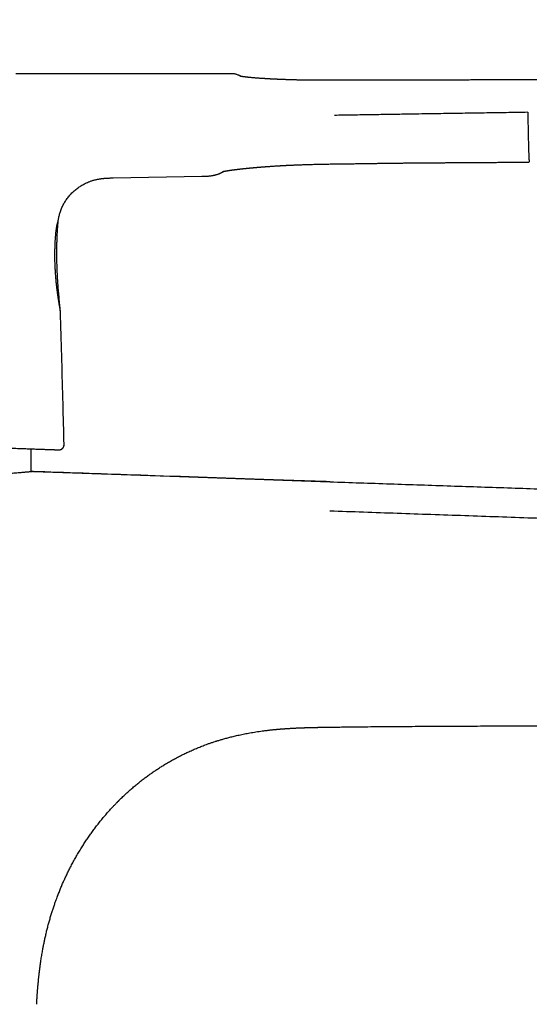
# Model space of a CAD drawing. Header units: millimetres. Extents: x 8 to 597, y 12 to 488.
# Tile 38 of 39: x 479 to 528, y 386 to 481. Entities that reach past the tile are written whole.
import ezdxf

# ---------------------------------------------------------------- set-up
doc = ezdxf.new("R2010")
doc.units = ezdxf.units.MM

msp = doc.modelspace()

# ---------------------------------------------------------------- linework, layer by layer
at = {"color": 7, "linetype": 'Continuous', "lineweight": 30}
for p, q in [((509.607, 466.85), (509.607, 466.85)), ((527.893, 467.031), (528.232, 467.034)), ((528.232, 467.04), (528.232, 467.04)), ((488.209, 465.502), (496.748, 465.66)), ((480.555, 437.238), (480.328, 437.231)), ((503.966, 412.429), (504.156, 412.446)), ((510.693, 412.658), (510.699, 412.658))]:
    msp.add_line(p, q, dxfattribs=at)
at = {"color": 7, "linetype": 'Continuous', "lineweight": 30, "flags": 128}
for points in [[(499.633, 475.535), (499.053, 475.535), (498.106, 475.536), (497.166, 475.536), (496.251, 475.536), (495.345, 475.536), (494.446, 475.536), (493.554, 475.536), (492.766, 475.536), (491.983, 475.536), (491.207, 475.536), (490.437, 475.537), (489.673, 475.537), (488.917, 475.537), (488.169, 475.537), (487.428, 475.537), (486.732, 475.537), (486.043, 475.537), (485.36, 475.537), (484.685, 475.537), (484.017, 475.537), (483.356, 475.537), (482.585, 475.537), (481.825, 475.538), (481.074, 475.538), (480.333, 475.538), (479.602, 475.538), (478.881, 475.538)], [(482.999, 439.331), (483.034, 439.331), (483.063, 439.333)], [(509.051, 436.254), (508.703, 436.266), (507.661, 436.302), (506.629, 436.338), (505.606, 436.373), (504.593, 436.408), (503.646, 436.441), (502.709, 436.473), (501.78, 436.505), (500.861, 436.537), (499.95, 436.568), (499.049, 436.599), (498.158, 436.63), (497.276, 436.66), (496.403, 436.691), (495.54, 436.72), (494.703, 436.749), (493.874, 436.778), (493.055, 436.806), (492.246, 436.834), (491.567, 436.857), (490.895, 436.88), (490.23, 436.903), (489.572, 436.926), (488.921, 436.948), (488.277, 436.971), (487.677, 436.991), (487.082, 437.012), (486.494, 437.032), (485.913, 437.052), (485.337, 437.072), (484.702, 437.094), (484.076, 437.115), (483.457, 437.137), (482.846, 437.158), (482.242, 437.179), (481.647, 437.199), (481.06, 437.22), (480.546, 437.237)], [(480.555, 437.238), (494.604, 436.754), (509.051, 436.255)]]:
    msp.add_lwpolyline(points, dxfattribs=at)
at = {"color": 7, "linetype": 'Continuous', "lineweight": 30}
msp.add_arc((483.016, 439.831), 0.5, 281.30788, 1.44257, dxfattribs=at)
for points, knots in [([(581.523, 480.734), (581.371, 480.656), (581.07, 480.5), (580.621, 480.268), (580.178, 480.039), (579.74, 479.811), (579.339, 479.602), (578.973, 479.412), (578.644, 479.239), (578.32, 479.07), (578, 478.904), (577.674, 478.736), (577.34, 478.567), (577, 478.397), (576.664, 478.234), (576.333, 478.077), (576.005, 477.926), (575.681, 477.782), (575.361, 477.644), (575.028, 477.506), (574.684, 477.369), (574.329, 477.233), (573.978, 477.105), (573.631, 476.983), (573.289, 476.868), (572.951, 476.76), (572.608, 476.655), (572.258, 476.554), (571.903, 476.456), (571.554, 476.365), (571.21, 476.279), (570.862, 476.198), (570.512, 476.12), (570.158, 476.045), (569.813, 475.976), (569.475, 475.912), (569.146, 475.853), (568.824, 475.798), (568.52, 475.748), (568.232, 475.703), (567.959, 475.663), (567.695, 475.625), (567.437, 475.59), (567.187, 475.557), (566.918, 475.523), (566.629, 475.488), (566.318, 475.453), (566.008, 475.419), (565.698, 475.388), (565.387, 475.358), (565.076, 475.33), (564.765, 475.303), (564.311, 475.266), (563.712, 475.223), (562.97, 475.176), (562.226, 475.137), (561.482, 475.104), (560.738, 475.077), (560.029, 475.056), (559.355, 475.041), (558.717, 475.029), (558.081, 475.02), (557.451, 475.014), (556.829, 475.009), (556.216, 475.006), (555.63, 475.005), (555.07, 475.004), (554.534, 475.003), (554.007, 475.003), (553.488, 475.003), (552.978, 475.004), (552.492, 475.004), (552.029, 475.004), (551.589, 475.004), (551.156, 475.004), (550.796, 475.003), (550.508, 475.003), (550.29, 475.003), (550.074, 475.002), (549.86, 475.001), (549.646, 475.001), (549.43, 475), (549.207, 475), (548.975, 474.999), (548.734, 474.998), (548.484, 474.997), (548.226, 474.997), (547.964, 474.996), (547.699, 474.995), (547.431, 474.994), (547.156, 474.993), (546.872, 474.993), (546.575, 474.992), (546.263, 474.991), (545.936, 474.99), (545.601, 474.989), (545.257, 474.988), (544.904, 474.987), (544.549, 474.986), (544.192, 474.985), (543.835, 474.985), (543.469, 474.984), (543.096, 474.983), (542.715, 474.982), (542.326, 474.981), (541.929, 474.98), (541.525, 474.978), (541.112, 474.977), (540.694, 474.976), (540.271, 474.975), (539.843, 474.974), (539.408, 474.973), (538.96, 474.971), (538.5, 474.97), (538.027, 474.969), (537.546, 474.967), (537.058, 474.966), (536.561, 474.965), (536.056, 474.963), (535.543, 474.962), (535.013, 474.96), (534.466, 474.959), (533.902, 474.958), (533.329, 474.956), (532.747, 474.955), (532.156, 474.953), (531.556, 474.952), (530.948, 474.95), (530.33, 474.949), (529.704, 474.948), (529.068, 474.946), (528.424, 474.944), (527.784, 474.943), (527.148, 474.941), (526.517, 474.94), (525.877, 474.938), (525.23, 474.936), (524.562, 474.935), (523.872, 474.933), (523.16, 474.931), (522.439, 474.929), (521.709, 474.928), (520.97, 474.926), (520.237, 474.924), (519.51, 474.922), (518.789, 474.92), (518.06, 474.919), (517.323, 474.917), (516.579, 474.915), (515.826, 474.913), (515.066, 474.911), (514.298, 474.91), (513.522, 474.908), (512.743, 474.906), (511.96, 474.904), (511.175, 474.902), (510.382, 474.9), (509.851, 474.899), (509.584, 474.899)], [0, 0, 0, 0, 0.007017, 0.013949, 0.020799, 0.027572, 0.034257, 0.039433, 0.044532, 0.049552, 0.054491, 0.059346, 0.064667, 0.069887, 0.07501, 0.080038, 0.084978, 0.089837, 0.094622, 0.099338, 0.104644, 0.109861, 0.114989, 0.120029, 0.124979, 0.129841, 0.134615, 0.139766, 0.144815, 0.149765, 0.154619, 0.159376, 0.164444, 0.169394, 0.174225, 0.178936, 0.183526, 0.187995, 0.192341, 0.196217, 0.199989, 0.203657, 0.20722, 0.210678, 0.21403, 0.218359, 0.222631, 0.226905, 0.231181, 0.235457, 0.239735, 0.244013, 0.248292, 0.258485, 0.268681, 0.278881, 0.289083, 0.299288, 0.309493, 0.31824, 0.326986, 0.33573, 0.344383, 0.352904, 0.361293, 0.369549, 0.376999, 0.384335, 0.391556, 0.398661, 0.405649, 0.412519, 0.418648, 0.424679, 0.430611, 0.436445, 0.439461, 0.442449, 0.445411, 0.448344, 0.451251, 0.454186, 0.457242, 0.460418, 0.463716, 0.467134, 0.470674, 0.474334, 0.477895, 0.481564, 0.48534, 0.489224, 0.493216, 0.497567, 0.50204, 0.506634, 0.51135, 0.516189, 0.521149, 0.525937, 0.530833, 0.535838, 0.540951, 0.546171, 0.5515, 0.556936, 0.56248, 0.568131, 0.57389, 0.57965, 0.585513, 0.591479, 0.597549, 0.603914, 0.610388, 0.616973, 0.623669, 0.630476, 0.637393, 0.644422, 0.651563, 0.659165, 0.666889, 0.674737, 0.682708, 0.690802, 0.699018, 0.707356, 0.715816, 0.724397, 0.733098, 0.74192, 0.750863, 0.759405, 0.768054, 0.77681, 0.785674, 0.794645, 0.804278, 0.814032, 0.823907, 0.833904, 0.844022, 0.854262, 0.864027, 0.873901, 0.883882, 0.893972, 0.904169, 0.914474, 0.924887, 0.935408, 0.946037, 0.956774, 0.967425, 0.978179, 0.989037, 1, 1, 1, 1]), ([(500.285, 475.385), (500.249, 475.401), (500.178, 475.434), (500.068, 475.472), (499.958, 475.501), (499.848, 475.521), (499.74, 475.533), (499.669, 475.535), (499.633, 475.536)], [0, 0, 0, 0, 0.1752597, 0.347617, 0.5166278, 0.6819044, 0.8431181, 1, 1, 1, 1]), ([(500.505, 475.277), (500.501, 475.279), (500.486, 475.286), (500.462, 475.298), (500.433, 475.312), (500.408, 475.324), (500.385, 475.336), (500.365, 475.345), (500.347, 475.354), (500.332, 475.362), (500.319, 475.368), (500.308, 475.373), (500.299, 475.378), (500.293, 475.381), (500.288, 475.383), (500.285, 475.384), (500.285, 475.385), (500.285, 475.385)], [0, 0, 0, 0, 0.0247, 0.101858, 0.177901, 0.252829, 0.325335, 0.396766, 0.467121, 0.536402, 0.605988, 0.674455, 0.741802, 0.80803, 0.873139, 0.937129, 1, 1, 1, 1]), ([(509.586, 474.899), (509.499, 474.899), (509.328, 474.899), (509.074, 474.898), (508.828, 474.898), (508.589, 474.898), (508.358, 474.899), (508.133, 474.899), (507.916, 474.9), (507.703, 474.901), (507.494, 474.903), (507.29, 474.905), (507.094, 474.907), (506.906, 474.91), (506.726, 474.912), (506.557, 474.915), (506.399, 474.918), (506.25, 474.921), (506.108, 474.924), (505.974, 474.927), (505.847, 474.93), (505.727, 474.933), (505.614, 474.936), (505.511, 474.938), (505.418, 474.941), (505.334, 474.943), (505.253, 474.946), (505.172, 474.948), (505.089, 474.951), (505.003, 474.954), (504.899, 474.957), (504.778, 474.962), (504.637, 474.967), (504.492, 474.973), (504.343, 474.979), (504.189, 474.985), (504.049, 474.991), (503.924, 474.997), (503.814, 475.002), (503.703, 475.007), (503.59, 475.013), (503.477, 475.019), (503.364, 475.025), (503.258, 475.03), (503.163, 475.036), (503.078, 475.041), (502.999, 475.045), (502.926, 475.05), (502.859, 475.054), (502.799, 475.058), (502.744, 475.061), (502.695, 475.064), (502.649, 475.067), (502.607, 475.07), (502.569, 475.072), (502.536, 475.075), (502.512, 475.076), (502.493, 475.077), (502.478, 475.078), (502.461, 475.08), (502.439, 475.081), (502.414, 475.083), (502.385, 475.085), (502.353, 475.087), (502.293, 475.091), (502.209, 475.098), (502.103, 475.105), (502.001, 475.113), (501.902, 475.121), (501.805, 475.129), (501.712, 475.137), (501.623, 475.145), (501.539, 475.152), (501.47, 475.159), (501.417, 475.164), (501.379, 475.167), (501.343, 475.171), (501.31, 475.174), (501.279, 475.177), (501.251, 475.18), (501.226, 475.182), (501.205, 475.185), (501.189, 475.186), (501.178, 475.187), (501.169, 475.188), (501.159, 475.189), (501.146, 475.191), (501.13, 475.193), (501.109, 475.195), (501.085, 475.197), (501.06, 475.2), (501.036, 475.203), (501.011, 475.206), (500.986, 475.209), (500.956, 475.212), (500.921, 475.216), (500.883, 475.221), (500.848, 475.225), (500.822, 475.229), (500.803, 475.231), (500.791, 475.233), (500.777, 475.235), (500.763, 475.237), (500.749, 475.238), (500.738, 475.24), (500.728, 475.241), (500.72, 475.242), (500.712, 475.244), (500.702, 475.245), (500.69, 475.247), (500.678, 475.249), (500.665, 475.25), (500.654, 475.252), (500.642, 475.254), (500.629, 475.256), (500.616, 475.258), (500.603, 475.26), (500.591, 475.262), (500.58, 475.264), (500.571, 475.265), (500.561, 475.267), (500.552, 475.268), (500.543, 475.27), (500.534, 475.272), (500.525, 475.273), (500.515, 475.275), (500.506, 475.277), (500.498, 475.278), (500.491, 475.28), (500.485, 475.281), (500.479, 475.282), (500.474, 475.283), (500.469, 475.284), (500.465, 475.285), (500.46, 475.286), (500.455, 475.287), (500.452, 475.288), (500.449, 475.288), (500.448, 475.289), (500.447, 475.289), (500.447, 475.289), (500.447, 475.289)], [0, 0, 0, 0, 0.020103, 0.039642, 0.058619, 0.077036, 0.094898, 0.112212, 0.128985, 0.145226, 0.161672, 0.177534, 0.192812, 0.207507, 0.221619, 0.23515, 0.247526, 0.259375, 0.270699, 0.281498, 0.291771, 0.301518, 0.310739, 0.319433, 0.326793, 0.333728, 0.340324, 0.347082, 0.354085, 0.361334, 0.368829, 0.380411, 0.392535, 0.405201, 0.41841, 0.43216, 0.446453, 0.456384, 0.466561, 0.476985, 0.487654, 0.49857, 0.50973, 0.520625, 0.529761, 0.538361, 0.546425, 0.553952, 0.560942, 0.567284, 0.573108, 0.578414, 0.583202, 0.588013, 0.592156, 0.595645, 0.598835, 0.60037, 0.601925, 0.60387, 0.60627, 0.609124, 0.612433, 0.616196, 0.62039, 0.633164, 0.645824, 0.658368, 0.670799, 0.683379, 0.69631, 0.707977, 0.719915, 0.732123, 0.737971, 0.743871, 0.749479, 0.754613, 0.759273, 0.763985, 0.768089, 0.771585, 0.774473, 0.775977, 0.777325, 0.779026, 0.781163, 0.783739, 0.787659, 0.792023, 0.796483, 0.801036, 0.805682, 0.810385, 0.815119, 0.823418, 0.831321, 0.838791, 0.846019, 0.848651, 0.851564, 0.854759, 0.858235, 0.861719, 0.864662, 0.867122, 0.869097, 0.870755, 0.87342, 0.876603, 0.880234, 0.883767, 0.887088, 0.890296, 0.894326, 0.898637, 0.902854, 0.906822, 0.910224, 0.913747, 0.917398, 0.920942, 0.924301, 0.927823, 0.93185, 0.936384, 0.941068, 0.945227, 0.948846, 0.952232, 0.955791, 0.959463, 0.962992, 0.966354, 0.971411, 0.976266, 0.981361, 0.986868, 0.991807, 0.997202, 1, 1, 1, 1]), ([(528.088, 471.817), (527.39, 471.806), (525.994, 471.784), (523.899, 471.751), (521.806, 471.718), (519.716, 471.685), (517.778, 471.655), (515.993, 471.627), (514.363, 471.601), (512.738, 471.575), (511.12, 471.549), (510.043, 471.532), (509.506, 471.523)], [0, 0, 0, 0, 0.112685, 0.225418, 0.338106, 0.450654, 0.562964, 0.650978, 0.738736, 0.826192, 0.913296, 1, 1, 1, 1]), ([(528.088, 471.817), (528.09, 471.664), (528.096, 471.358), (528.104, 470.9), (528.112, 470.443), (528.121, 469.991), (528.13, 469.549), (528.14, 469.121), (528.15, 468.716), (528.16, 468.343), (528.17, 468.01), (528.181, 467.722), (528.191, 467.483), (528.201, 467.295), (528.211, 467.158), (528.22, 467.067), (528.226, 467.047), (528.229, 467.037)], [0, 0, 0, 0, 0.066672, 0.133373, 0.200084, 0.266776, 0.333456, 0.40013, 0.46676, 0.533345, 0.599941, 0.666544, 0.733171, 0.799815, 0.866455, 0.933227, 1, 1, 1, 1]), ([(498.742, 466.115), (498.742, 466.115), (498.742, 466.115), (498.743, 466.115), (498.744, 466.116), (498.746, 466.116), (498.747, 466.116), (498.749, 466.117), (498.752, 466.117), (498.754, 466.118), (498.757, 466.119), (498.759, 466.119), (498.763, 466.12), (498.766, 466.121), (498.771, 466.122), (498.775, 466.123), (498.779, 466.124), (498.783, 466.125), (498.786, 466.125), (498.79, 466.126), (498.795, 466.127), (498.8, 466.128), (498.806, 466.13), (498.81, 466.131), (498.814, 466.131), (498.818, 466.132), (498.822, 466.133), (498.827, 466.134), (498.833, 466.135), (498.84, 466.137), (498.848, 466.139), (498.857, 466.14), (498.866, 466.142), (498.875, 466.144), (498.885, 466.146), (498.895, 466.148), (498.904, 466.149), (498.913, 466.151), (498.922, 466.153), (498.933, 466.155), (498.946, 466.157), (498.959, 466.16), (498.973, 466.162), (498.987, 466.165), (499.002, 466.168), (499.018, 466.17), (499.033, 466.173), (499.046, 466.175), (499.057, 466.177), (499.068, 466.179), (499.08, 466.181), (499.091, 466.183), (499.1, 466.185), (499.108, 466.186), (499.114, 466.187), (499.122, 466.188), (499.132, 466.19), (499.145, 466.192), (499.159, 466.194), (499.173, 466.197), (499.187, 466.199), (499.201, 466.201), (499.218, 466.204), (499.24, 466.207), (499.267, 466.212), (499.294, 466.216), (499.32, 466.22), (499.344, 466.223), (499.368, 466.227), (499.391, 466.23), (499.412, 466.233), (499.429, 466.236), (499.444, 466.238), (499.459, 466.24), (499.474, 466.242), (499.49, 466.245), (499.508, 466.247), (499.528, 466.25), (499.551, 466.253), (499.573, 466.257), (499.593, 466.259), (499.608, 466.261), (499.62, 466.263), (499.63, 466.264), (499.642, 466.266), (499.659, 466.268), (499.682, 466.272), (499.708, 466.275), (499.738, 466.279), (499.772, 466.284), (499.802, 466.288), (499.828, 466.291), (499.848, 466.294), (499.866, 466.296), (499.881, 466.298), (499.894, 466.299), (499.906, 466.301), (499.919, 466.303), (499.937, 466.305), (499.959, 466.308), (499.987, 466.311), (500.018, 466.315), (500.051, 466.319), (500.082, 466.323), (500.111, 466.326), (500.136, 466.33), (500.163, 466.333), (500.19, 466.336), (500.215, 466.339), (500.237, 466.342), (500.255, 466.344), (500.269, 466.345), (500.281, 466.347), (500.293, 466.348), (500.306, 466.35), (500.321, 466.352), (500.34, 466.354), (500.362, 466.356), (500.395, 466.36), (500.438, 466.365), (500.489, 466.371), (500.538, 466.376), (500.584, 466.381), (500.629, 466.386), (500.672, 466.391), (500.713, 466.395), (500.752, 466.4), (500.79, 466.404), (500.828, 466.408), (500.868, 466.412), (500.912, 466.417), (500.967, 466.422), (501.033, 466.429), (501.108, 466.436), (501.17, 466.443), (501.218, 466.447), (501.252, 466.451), (501.284, 466.454), (501.316, 466.457), (501.346, 466.46), (501.373, 466.462), (501.396, 466.465), (501.416, 466.467), (501.435, 466.468), (501.456, 466.47), (501.48, 466.473), (501.51, 466.475), (501.548, 466.479), (501.593, 466.483), (501.643, 466.488), (501.697, 466.493), (501.806, 466.502), (501.916, 466.512), (502.028, 466.522), (502.085, 466.527), (502.143, 466.532), (502.2, 466.536), (502.257, 466.541), (502.31, 466.545), (502.359, 466.549), (502.402, 466.553), (502.441, 466.556), (502.475, 466.559), (502.505, 466.561), (502.537, 466.563), (502.571, 466.566), (502.612, 466.569), (502.658, 466.573), (502.711, 466.577), (502.772, 466.582), (502.838, 466.587), (502.911, 466.592), (503.009, 466.599), (503.133, 466.608), (503.285, 466.619), (503.445, 466.63), (503.612, 466.641), (503.754, 466.65), (503.869, 466.657), (503.951, 466.662), (504.03, 466.667), (504.103, 466.671), (504.17, 466.675), (504.231, 466.679), (504.288, 466.682), (504.34, 466.685), (504.388, 466.688), (504.425, 466.69), (504.452, 466.692), (504.47, 466.693), (504.486, 466.693), (504.501, 466.694), (504.517, 466.695), (504.537, 466.696), (504.561, 466.698), (504.59, 466.699), (504.625, 466.701), (504.669, 466.703), (504.723, 466.706), (504.789, 466.71), (504.862, 466.713), (504.945, 466.718), (505.036, 466.722), (505.132, 466.727), (505.231, 466.732), (505.332, 466.736), (505.441, 466.741), (505.557, 466.746), (505.679, 466.752), (505.809, 466.757), (505.951, 466.763), (506.105, 466.769), (506.273, 466.775), (506.45, 466.781), (506.636, 466.788), (506.824, 466.794), (507.015, 466.799), (507.207, 466.805), (507.407, 466.81), (507.615, 466.816), (507.83, 466.821), (508.053, 466.825), (508.278, 466.83), (508.505, 466.834), (508.732, 466.838), (508.967, 466.842), (509.21, 466.846), (509.424, 466.849), (509.557, 466.851), (509.607, 466.852)], [0, 0, 0, 0, 0.001982, 0.005676, 0.008879, 0.011067, 0.013511, 0.016153, 0.018953, 0.021846, 0.024389, 0.02652, 0.028883, 0.031766, 0.034735, 0.037328, 0.039564, 0.04154, 0.043441, 0.045374, 0.047752, 0.050616, 0.053005, 0.054978, 0.056521, 0.057872, 0.059518, 0.06147, 0.06373, 0.066184, 0.069691, 0.072725, 0.075371, 0.078271, 0.081601, 0.084663, 0.087156, 0.089562, 0.092314, 0.095406, 0.098555, 0.10218, 0.105648, 0.109071, 0.112469, 0.116129, 0.120247, 0.122601, 0.125015, 0.127477, 0.129985, 0.132339, 0.134255, 0.13578, 0.136974, 0.138309, 0.140399, 0.142893, 0.145721, 0.148487, 0.151125, 0.153636, 0.156038, 0.160516, 0.165185, 0.170291, 0.174371, 0.178336, 0.182183, 0.18589, 0.18917, 0.191886, 0.194101, 0.196084, 0.198511, 0.200796, 0.20341, 0.20637, 0.209676, 0.213307, 0.215896, 0.217994, 0.2196, 0.220822, 0.222143, 0.224779, 0.227879, 0.231438, 0.235407, 0.239774, 0.24454, 0.247218, 0.249887, 0.25216, 0.254007, 0.255427, 0.256885, 0.25854, 0.260432, 0.263396, 0.266796, 0.270494, 0.274438, 0.278628, 0.281504, 0.284486, 0.287574, 0.290743, 0.293657, 0.296206, 0.298096, 0.299719, 0.301075, 0.3022, 0.30356, 0.305264, 0.307332, 0.309765, 0.312372, 0.31827, 0.323731, 0.328753, 0.333653, 0.33825, 0.342631, 0.346796, 0.350745, 0.354589, 0.358291, 0.362106, 0.366428, 0.37126, 0.3782, 0.385346, 0.392659, 0.395817, 0.398901, 0.401908, 0.404837, 0.407678, 0.410188, 0.412259, 0.414031, 0.415592, 0.417446, 0.419598, 0.422049, 0.4256, 0.429635, 0.434154, 0.438945, 0.443738, 0.462575, 0.467383, 0.472191, 0.477, 0.481811, 0.486564, 0.490955, 0.494939, 0.498508, 0.501673, 0.504432, 0.506785, 0.508968, 0.511958, 0.515134, 0.518702, 0.522994, 0.527772, 0.533035, 0.538781, 0.544807, 0.555928, 0.567513, 0.579562, 0.592075, 0.605053, 0.611194, 0.617346, 0.623097, 0.628393, 0.633235, 0.637623, 0.641556, 0.645571, 0.648968, 0.651746, 0.653487, 0.654764, 0.655699, 0.656743, 0.657925, 0.659245, 0.660978, 0.663025, 0.665491, 0.668377, 0.672359, 0.676937, 0.682109, 0.687876, 0.694238, 0.701196, 0.707754, 0.714766, 0.722233, 0.730153, 0.738529, 0.747362, 0.756653, 0.767403, 0.778712, 0.790582, 0.803016, 0.816019, 0.828335, 0.841127, 0.854398, 0.868152, 0.882402, 0.897171, 0.912478, 0.927004, 0.942022, 0.957553, 0.973617, 0.990238, 1, 1, 1, 1]), ([(503.869, 466.657), (503.897, 466.659), (503.951, 466.662), (504.03, 466.667), (504.103, 466.671), (504.17, 466.675), (504.231, 466.679), (504.288, 466.682), (504.34, 466.685), (504.388, 466.688), (504.425, 466.69), (504.452, 466.692), (504.47, 466.693), (504.486, 466.693), (504.501, 466.694), (504.517, 466.695), (504.537, 466.696), (504.561, 466.698), (504.59, 466.699), (504.625, 466.701), (504.669, 466.703), (504.723, 466.706), (504.789, 466.71), (504.862, 466.713), (504.945, 466.718), (505.036, 466.722), (505.132, 466.727), (505.231, 466.732), (505.332, 466.736), (505.441, 466.741), (505.557, 466.746), (505.679, 466.752), (505.809, 466.757), (505.951, 466.763), (506.105, 466.769), (506.273, 466.775), (506.45, 466.781), (506.636, 466.788), (506.824, 466.794), (507.015, 466.799), (507.207, 466.805), (507.407, 466.81), (507.615, 466.816), (507.83, 466.821), (508.053, 466.825), (508.278, 466.83), (508.505, 466.834), (508.732, 466.838), (508.967, 466.842), (509.21, 466.846), (509.424, 466.849), (509.558, 466.851), (509.607, 466.852)], [0, 0, 0, 0, 0.015822, 0.030611, 0.044233, 0.056686, 0.067971, 0.078087, 0.088414, 0.097149, 0.104295, 0.108772, 0.112055, 0.114461, 0.117145, 0.120185, 0.12358, 0.128039, 0.133303, 0.139645, 0.147067, 0.15731, 0.169083, 0.182385, 0.197217, 0.21358, 0.231474, 0.248342, 0.266377, 0.285579, 0.305951, 0.327493, 0.35021, 0.374104, 0.401753, 0.430838, 0.461367, 0.493347, 0.526788, 0.558464, 0.591364, 0.625495, 0.660868, 0.69752, 0.735503, 0.774872, 0.812231, 0.850856, 0.890799, 0.932115, 0.974862, 1, 1, 1, 1]), ([(509.495, 466.846), (509.658, 466.848), (509.982, 466.853), (510.463, 466.861), (510.936, 466.868), (511.4, 466.875), (511.852, 466.882), (512.293, 466.889), (512.723, 466.895), (513.144, 466.901), (513.56, 466.907), (513.97, 466.913), (514.374, 466.919), (514.769, 466.924), (515.155, 466.929), (515.532, 466.933), (515.9, 466.937), (516.26, 466.941), (516.611, 466.945), (516.953, 466.948), (517.286, 466.951), (517.61, 466.954), (517.925, 466.957), (518.232, 466.959), (518.522, 466.961), (518.796, 466.963), (519.053, 466.965), (519.304, 466.966), (519.547, 466.968), (519.782, 466.97), (520.001, 466.971), (520.203, 466.972), (520.389, 466.973), (520.569, 466.974), (520.743, 466.975), (520.909, 466.976), (521.066, 466.977), (521.214, 466.978), (521.355, 466.979), (521.478, 466.979), (521.583, 466.98), (521.672, 466.981), (521.757, 466.981), (521.838, 466.982), (521.915, 466.982), (521.987, 466.982), (522.044, 466.983), (522.086, 466.983), (522.113, 466.983), (522.137, 466.983), (522.158, 466.983), (522.174, 466.984), (522.186, 466.984), (522.196, 466.984), (522.208, 466.984), (522.226, 466.984), (522.253, 466.984), (522.29, 466.984), (522.338, 466.985), (522.396, 466.985), (522.462, 466.985), (522.537, 466.986), (522.62, 466.986), (522.711, 466.987), (522.811, 466.988), (522.92, 466.988), (523.038, 466.989), (523.161, 466.99), (523.288, 466.991), (523.42, 466.992), (523.558, 466.993), (523.704, 466.994), (523.858, 466.995), (524.027, 466.996), (524.212, 466.997), (524.414, 466.999), (524.626, 467), (524.847, 467.002), (525.077, 467.004), (525.314, 467.006), (525.56, 467.008), (525.815, 467.01), (526.081, 467.013), (526.358, 467.015), (526.647, 467.018), (526.945, 467.021), (527.253, 467.024), (527.571, 467.027), (527.898, 467.031), (528.119, 467.033), (528.232, 467.034)], [0, 0, 0, 0, 0.026165, 0.05186, 0.077085, 0.101841, 0.126128, 0.149524, 0.172467, 0.194958, 0.216995, 0.239016, 0.260564, 0.281642, 0.302248, 0.322382, 0.342045, 0.361237, 0.379957, 0.398205, 0.415982, 0.433288, 0.450123, 0.466486, 0.482377, 0.496531, 0.510288, 0.52365, 0.536615, 0.549184, 0.561358, 0.571601, 0.581546, 0.591193, 0.600481, 0.609361, 0.617685, 0.625615, 0.633152, 0.640295, 0.645243, 0.649983, 0.654514, 0.658837, 0.662952, 0.666859, 0.670463, 0.672076, 0.67352, 0.674795, 0.6759, 0.676828, 0.677408, 0.677783, 0.678427, 0.679377, 0.680633, 0.682707, 0.685292, 0.688386, 0.691991, 0.695931, 0.700342, 0.705222, 0.710573, 0.716393, 0.722684, 0.729445, 0.736056, 0.743061, 0.750461, 0.758257, 0.766447, 0.775032, 0.785305, 0.796091, 0.807391, 0.819204, 0.831531, 0.844138, 0.85724, 0.870837, 0.88493, 0.899821, 0.915228, 0.931151, 0.94759, 0.964544, 0.982014, 1, 1, 1, 1]), ([(520.876, 466.976), (520.888, 466.976), (520.923, 466.976), (520.978, 466.977), (521.039, 466.977), (521.092, 466.977), (521.137, 466.977), (521.175, 466.978), (521.205, 466.978), (521.228, 466.978), (521.245, 466.978), (521.254, 466.978), (521.259, 466.978), (521.262, 466.978), (521.27, 466.978), (521.283, 466.978), (521.3, 466.978), (521.32, 466.979), (521.34, 466.979), (521.367, 466.979), (521.402, 466.979), (521.441, 466.979), (521.476, 466.979), (521.509, 466.98), (521.544, 466.98), (521.569, 466.98), (521.582, 466.98)], [0, 0, 0, 0, 0.0505492, 0.147535, 0.2339436, 0.309775, 0.3750293, 0.4267642, 0.4691374, 0.5021488, 0.5257986, 0.5399475, 0.5421504, 0.5449939, 0.5546602, 0.5735061, 0.6008098, 0.6297535, 0.6576058, 0.6843668, 0.7473514, 0.8033141, 0.8522548, 0.8952306, 0.9442976, 1, 1, 1, 1]), ([(482.943, 461.371), (482.945, 461.384), (482.954, 461.456), (482.975, 461.586), (483.008, 461.759), (483.049, 461.932), (483.096, 462.102), (483.152, 462.279), (483.218, 462.46), (483.295, 462.646), (483.381, 462.829), (483.475, 463.008), (483.576, 463.182), (483.685, 463.352), (483.802, 463.517), (483.925, 463.677), (484.055, 463.832), (484.191, 463.981), (484.333, 464.124), (484.481, 464.262), (484.635, 464.393), (484.794, 464.517), (484.958, 464.635), (485.127, 464.746), (485.301, 464.849), (485.478, 464.945), (485.659, 465.034), (485.826, 465.106), (485.976, 465.165), (486.108, 465.212), (486.242, 465.256), (486.378, 465.295), (486.514, 465.331), (486.648, 465.362), (486.78, 465.388), (486.882, 465.406), (486.956, 465.418), (487.004, 465.425), (487.052, 465.432), (487.104, 465.439), (487.161, 465.446), (487.225, 465.453), (487.295, 465.46), (487.373, 465.467), (487.458, 465.474), (487.551, 465.48), (487.651, 465.486), (487.759, 465.491), (487.874, 465.495), (487.996, 465.498), (488.108, 465.5), (488.18, 465.502), (488.209, 465.502)], [0, 0, 0, 0, 0.00538, 0.029366, 0.053355, 0.077353, 0.101363, 0.125382, 0.152688, 0.180008, 0.207348, 0.234694, 0.262056, 0.289436, 0.316813, 0.344207, 0.371613, 0.399006, 0.426414, 0.453825, 0.481216, 0.508618, 0.536013, 0.563386, 0.590761, 0.618122, 0.645461, 0.672794, 0.691919, 0.711032, 0.73014, 0.74924, 0.768335, 0.787274, 0.805477, 0.8229, 0.829558, 0.836098, 0.84252, 0.849386, 0.857244, 0.865923, 0.875547, 0.886113, 0.897615, 0.91031, 0.923971, 0.938592, 0.954174, 0.970717, 0.988227, 1, 1, 1, 1]), ([(496.748, 465.66), (496.803, 465.661), (496.913, 465.663), (497.074, 465.668), (497.227, 465.675), (497.374, 465.685), (497.514, 465.699), (497.644, 465.715), (497.765, 465.735), (497.877, 465.756), (497.983, 465.78), (498.082, 465.805), (498.178, 465.833), (498.272, 465.863), (498.361, 465.895), (498.443, 465.927), (498.516, 465.958), (498.582, 465.988), (498.64, 466.015), (498.69, 466.041), (498.733, 466.063), (498.768, 466.082), (498.79, 466.094), (498.799, 466.099)], [0, 0, 0, 0, 0.078946, 0.154682, 0.227204, 0.296518, 0.36264, 0.425593, 0.482071, 0.535775, 0.586723, 0.634926, 0.680386, 0.728712, 0.77348, 0.814667, 0.852244, 0.886178, 0.916433, 0.942976, 0.965771, 0.984787, 1, 1, 1, 1]), ([(498.799, 466.099), (498.799, 466.099), (498.799, 466.099), (498.8, 466.1), (498.805, 466.102), (498.811, 466.106), (498.82, 466.111), (498.832, 466.117), (498.847, 466.126), (498.863, 466.135), (498.876, 466.142), (498.882, 466.145)], [0, 0, 0, 0, 0.0422054, 0.1569869, 0.2737678, 0.3925485, 0.5133291, 0.6361099, 0.760891, 0.8876726, 1, 1, 1, 1]), ([(482.696, 459.963), (482.699, 460.008), (482.707, 460.098), (482.718, 460.225), (482.731, 460.347), (482.745, 460.462), (482.759, 460.565), (482.773, 460.656), (482.787, 460.738), (482.801, 460.815), (482.815, 460.887), (482.83, 460.955), (482.845, 461.021), (482.861, 461.085), (482.876, 461.145), (482.891, 461.198), (482.904, 461.245), (482.916, 461.284), (482.925, 461.316), (482.933, 461.341), (482.939, 461.358), (482.942, 461.369), (482.943, 461.371), (482.943, 461.371)], [0, 0, 0, 0, 0.0499302, 0.0995803, 0.1490691, 0.1985119, 0.2480211, 0.2894104, 0.3309856, 0.3728086, 0.4149403, 0.4574402, 0.5003666, 0.5498417, 0.5994921, 0.6494039, 0.6996619, 0.7503501, 0.8003775, 0.8503096, 0.900224, 0.9501987, 1, 1, 1, 1]), ([(483.15, 452.734), (483.13, 452.925), (483.088, 453.324), (483.029, 453.932), (482.974, 454.557), (482.926, 455.183), (482.885, 455.808), (482.852, 456.434), (482.829, 457.016), (482.816, 457.552), (482.809, 458.043), (482.808, 458.535), (482.814, 459.027), (482.827, 459.516), (482.847, 460.002), (482.874, 460.485), (482.906, 460.942), (482.932, 461.237), (482.943, 461.371)], [0, 0, 0, 0, 0.066567, 0.139136, 0.211665, 0.284155, 0.356611, 0.429038, 0.501448, 0.558216, 0.614991, 0.671781, 0.728597, 0.785451, 0.841342, 0.897298, 0.953329, 1, 1, 1, 1]), ([(483.15, 452.734), (483.15, 452.735), (483.149, 452.737), (483.146, 452.753), (483.141, 452.78), (483.134, 452.817), (483.125, 452.865), (483.115, 452.924), (483.102, 452.992), (483.088, 453.069), (483.073, 453.156), (483.056, 453.252), (483.038, 453.358), (483.019, 453.472), (482.999, 453.594), (482.978, 453.722), (482.957, 453.858), (482.935, 454.001), (482.913, 454.152), (482.891, 454.31), (482.869, 454.472), (482.847, 454.639), (482.826, 454.81), (482.805, 454.987), (482.785, 455.167), (482.765, 455.353), (482.746, 455.542), (482.728, 455.734), (482.712, 455.929), (482.696, 456.126), (482.682, 456.325), (482.669, 456.527), (482.658, 456.73), (482.648, 456.934), (482.64, 457.138), (482.633, 457.342), (482.628, 457.545), (482.625, 457.748), (482.623, 457.95), (482.623, 458.151), (482.624, 458.349), (482.627, 458.543), (482.632, 458.735), (482.637, 458.924), (482.645, 459.11), (482.653, 459.292), (482.662, 459.468), (482.673, 459.639), (482.684, 459.805), (482.692, 459.91), (482.696, 459.963)], [0, 0, 0, 0, 0.0203964, 0.041152, 0.0618889, 0.0826652, 0.1035382, 0.1245646, 0.1452903, 0.1659989, 0.1867426, 0.2075732, 0.228542, 0.2496992, 0.2704142, 0.2911352, 0.3119074, 0.3327759, 0.3537852, 0.3749788, 0.3958756, 0.4166889, 0.4374592, 0.4582272, 0.4790334, 0.4999183, 0.5209091, 0.5417878, 0.5625952, 0.5833722, 0.6041599, 0.6249993, 0.6460432, 0.6669421, 0.6877394, 0.7084791, 0.7292052, 0.7499621, 0.770942, 0.7917779, 0.8125167, 0.8332059, 0.8538931, 0.8746262, 0.8956593, 0.9165697, 0.9374079, 0.9582249, 0.979072, 1, 1, 1, 1]), ([(483.509, 439.844), (483.475, 441.158), (483.406, 443.852), (483.29, 447.924), (483.201, 450.922), (483.148, 452.541), (483.141, 452.78)], [0, 0, 0, 0, 0.304717, 0.624612, 0.944508, 1, 1, 1, 1]), ([(466.879, 439.894), (467.044, 439.889), (467.373, 439.877), (467.861, 439.86), (468.344, 439.843), (468.821, 439.827), (469.293, 439.81), (469.76, 439.794), (470.221, 439.778), (470.684, 439.762), (471.149, 439.745), (471.615, 439.729), (472.075, 439.713), (472.53, 439.697), (472.978, 439.681), (473.413, 439.666), (473.834, 439.652), (474.24, 439.637), (474.639, 439.623), (475.03, 439.61), (475.414, 439.596), (475.79, 439.583), (476.158, 439.57), (476.522, 439.558), (476.883, 439.545), (477.24, 439.533), (477.587, 439.52), (477.925, 439.509), (478.253, 439.497), (478.568, 439.486), (478.869, 439.476), (479.156, 439.466), (479.433, 439.456), (479.701, 439.447), (479.959, 439.438), (480.207, 439.429), (480.445, 439.421), (480.676, 439.413), (480.9, 439.405), (481.115, 439.397), (481.319, 439.39), (481.512, 439.383), (481.693, 439.377), (481.861, 439.371), (482.016, 439.366), (482.158, 439.361), (482.289, 439.356), (482.409, 439.352), (482.518, 439.348), (482.616, 439.345), (482.703, 439.342), (482.781, 439.339), (482.847, 439.337), (482.903, 439.335), (482.946, 439.333), (482.976, 439.332), (482.995, 439.332), (482.998, 439.332), (482.999, 439.331)], [0, 0, 0, 0, 0.017564, 0.035081, 0.052558, 0.070003, 0.087426, 0.104834, 0.122235, 0.139638, 0.157881, 0.176144, 0.194438, 0.212772, 0.231154, 0.249595, 0.267145, 0.284673, 0.302189, 0.319699, 0.337213, 0.354739, 0.372284, 0.389745, 0.408003, 0.426248, 0.444491, 0.462741, 0.481007, 0.499298, 0.516853, 0.534391, 0.551921, 0.569451, 0.586989, 0.604543, 0.622121, 0.639573, 0.657815, 0.676046, 0.694277, 0.712516, 0.730772, 0.749055, 0.76666, 0.784238, 0.801798, 0.819348, 0.836895, 0.854448, 0.872014, 0.889604, 0.908012, 0.926404, 0.944789, 0.963178, 0.981578, 1, 1, 1, 1]), ([(483.022, 439.331), (483.024, 439.331), (483.027, 439.331), (483.034, 439.331), (483.04, 439.332), (483.046, 439.332), (483.052, 439.333), (483.059, 439.333), (483.066, 439.334), (483.073, 439.335), (483.08, 439.336), (483.087, 439.337), (483.093, 439.338), (483.097, 439.339), (483.102, 439.339), (483.111, 439.341), (483.127, 439.345), (483.15, 439.351), (483.178, 439.359), (483.207, 439.371), (483.236, 439.384), (483.264, 439.399), (483.291, 439.416), (483.318, 439.436), (483.348, 439.46), (483.38, 439.492), (483.413, 439.532), (483.441, 439.574), (483.464, 439.616), (483.481, 439.656), (483.495, 439.7), (483.505, 439.746), (483.512, 439.795), (483.512, 439.827), (483.512, 439.844)], [0, 0, 0, 0, 0.065817, 0.12573, 0.179753, 0.2279, 0.270192, 0.306655, 0.337331, 0.362291, 0.381668, 0.39271, 0.401053, 0.404407, 0.407392, 0.414267, 0.427587, 0.448092, 0.47414, 0.500571, 0.527022, 0.553434, 0.57975, 0.606727, 0.638746, 0.676427, 0.719611, 0.767983, 0.802882, 0.83966, 0.878067, 0.917813, 0.958573, 1, 1, 1, 1]), ([(483.508, 439.844), (483.51, 439.844), (483.511, 439.844), (483.512, 439.844), (483.512, 439.844)], [0, 0, 0, 0, 0.986018, 1, 1, 1, 1]), ([(480.328, 438.638), (480.329, 438.766), (480.329, 439.023), (480.333, 439.285), (480.336, 439.419), (480.336, 439.424)], [0, 0, 0, 0, 0.4884043, 0.9799767, 1, 1, 1, 1]), ([(482.488, 439.349), (482.489, 439.349), (482.494, 439.349), (482.501, 439.349), (482.51, 439.348), (482.52, 439.348), (482.531, 439.348), (482.541, 439.347), (482.55, 439.347), (482.558, 439.347), (482.564, 439.347), (482.572, 439.346), (482.582, 439.346), (482.592, 439.346), (482.6, 439.345), (482.608, 439.345), (482.614, 439.345), (482.619, 439.345), (482.626, 439.344), (482.634, 439.344), (482.641, 439.344), (482.649, 439.344), (482.656, 439.343), (482.663, 439.343), (482.67, 439.343), (482.676, 439.343), (482.68, 439.342), (482.683, 439.342), (482.683, 439.342)], [0, 0, 0, 0, 0.019751, 0.061247, 0.102889, 0.144677, 0.186532, 0.226904, 0.276645, 0.322848, 0.366865, 0.413447, 0.459448, 0.506715, 0.556681, 0.609353, 0.653185, 0.698857, 0.746962, 0.797586, 0.830699, 0.864809, 0.897656, 0.927162, 0.953328, 0.975028, 0.993734, 1, 1, 1, 1]), ([(480.328, 437.231), (480.328, 437.424), (480.329, 437.893), (480.329, 438.362), (480.328, 438.638)], [0, 0, 0, 0, 0.412153, 1, 1, 1, 1]), ([(480.546, 437.237), (480.541, 437.237), (480.53, 437.236), (480.497, 437.233), (480.45, 437.228), (480.39, 437.223), (480.318, 437.216), (480.233, 437.208), (480.135, 437.199), (480.024, 437.189), (479.899, 437.178), (479.76, 437.165), (479.609, 437.152), (479.445, 437.137), (479.268, 437.122), (479.078, 437.106), (478.876, 437.089), (478.661, 437.071), (478.435, 437.053), (478.197, 437.034), (477.947, 437.015), (477.687, 436.995), (477.417, 436.975), (477.137, 436.955), (476.846, 436.934), (476.544, 436.913), (476.231, 436.892), (475.904, 436.87), (475.566, 436.849), (475.216, 436.828), (474.855, 436.806), (474.483, 436.785), (474.123, 436.766), (473.779, 436.748), (473.453, 436.732), (473.12, 436.717), (472.78, 436.701), (472.434, 436.687), (472.06, 436.672), (471.656, 436.657), (471.22, 436.641), (470.778, 436.627), (470.328, 436.614), (469.872, 436.603), (469.405, 436.592), (468.931, 436.582), (468.449, 436.574), (467.96, 436.567), (467.463, 436.562), (466.99, 436.558), (466.542, 436.556), (466.123, 436.555), (465.701, 436.554), (465.276, 436.555), (464.848, 436.557), (464.392, 436.561), (463.906, 436.565), (463.391, 436.572), (462.872, 436.58), (462.347, 436.59), (461.814, 436.601), (461.274, 436.614), (460.732, 436.629), (460.187, 436.645), (459.639, 436.663), (459.089, 436.683), (458.704, 436.698), (458.484, 436.707), (458.429, 436.709), (458.371, 436.711), (458.312, 436.713), (458.251, 436.716), (458.188, 436.718), (458.082, 436.723), (457.929, 436.729), (457.762, 436.736), (457.619, 436.742), (457.495, 436.747), (457.353, 436.752), (457.2, 436.759), (457.052, 436.765), (456.919, 436.77), (456.801, 436.775), (456.699, 436.779), (456.611, 436.783), (456.538, 436.786), (456.48, 436.788), (456.437, 436.79), (456.412, 436.791), (456.398, 436.791), (456.392, 436.791), (456.387, 436.792), (456.376, 436.792), (456.279, 436.796), (456.098, 436.803), (455.748, 436.817), (455.31, 436.834), (454.785, 436.854), (454.256, 436.875), (453.724, 436.896), (453.189, 436.917), (452.657, 436.938), (452.134, 436.958), (451.618, 436.978), (451.111, 436.998), (450.612, 437.018), (450.164, 437.035), (449.765, 437.051), (449.412, 437.065), (449.062, 437.079), (448.714, 437.092), (448.37, 437.106), (448.028, 437.119), (447.714, 437.132), (447.426, 437.143), (447.164, 437.153), (446.905, 437.163), (446.647, 437.174), (446.385, 437.184), (446.117, 437.194), (445.809, 437.206), (445.472, 437.219), (445.113, 437.233), (444.767, 437.247), (444.435, 437.26), (444.117, 437.272), (443.815, 437.284), (443.526, 437.295), (443.25, 437.306), (443.053, 437.313), (442.93, 437.318), (442.877, 437.32), (442.824, 437.322), (442.771, 437.324), (442.719, 437.326), (442.667, 437.328), (442.539, 437.333), (442.348, 437.341), (442.1, 437.351), (441.856, 437.36), (441.607, 437.37), (441.355, 437.38), (441.115, 437.389), (440.885, 437.398), (440.666, 437.407), (440.507, 437.413), (440.403, 437.417), (440.35, 437.42), (440.298, 437.422), (440.241, 437.424), (440.114, 437.429), (439.934, 437.436), (439.713, 437.445), (439.515, 437.453), (439.329, 437.46), (439.153, 437.467), (438.987, 437.474), (438.822, 437.481), (438.66, 437.487), (438.5, 437.494), (438.352, 437.5), (438.25, 437.504), (438.189, 437.507), (438.164, 437.508), (438.14, 437.509), (438.115, 437.51), (438.092, 437.511), (438.068, 437.512), (438.045, 437.513), (437.982, 437.515), (437.889, 437.519), (437.771, 437.524), (437.663, 437.529), (437.589, 437.532), (437.545, 437.534), (437.532, 437.535), (437.519, 437.535), (437.506, 437.536), (437.493, 437.537), (437.455, 437.538), (437.396, 437.541), (437.316, 437.545), (437.239, 437.548), (437.165, 437.552), (437.099, 437.555), (437.051, 437.557), (437.018, 437.559), (436.999, 437.56), (436.98, 437.56), (436.96, 437.561), (436.932, 437.563), (436.896, 437.565), (436.851, 437.567), (436.805, 437.57), (436.76, 437.572), (436.72, 437.574), (436.686, 437.576), (436.655, 437.578), (436.627, 437.579), (436.601, 437.581), (436.579, 437.582), (436.562, 437.584), (436.549, 437.584), (436.542, 437.585), (436.541, 437.585), (436.541, 437.585)], [0, 0, 0, 0, 0.007088, 0.015007, 0.022918, 0.030825, 0.038593, 0.046369, 0.054157, 0.06197, 0.069924, 0.077862, 0.085791, 0.093715, 0.101641, 0.109574, 0.117518, 0.125456, 0.133378, 0.141291, 0.1492, 0.157111, 0.164886, 0.172672, 0.180474, 0.188201, 0.196086, 0.203982, 0.211893, 0.219828, 0.227791, 0.235792, 0.243835, 0.250375, 0.256918, 0.26347, 0.270034, 0.276614, 0.283215, 0.291028, 0.298883, 0.306788, 0.314536, 0.322435, 0.330337, 0.33825, 0.346182, 0.354138, 0.362127, 0.370153, 0.376713, 0.383266, 0.389816, 0.396363, 0.402912, 0.409463, 0.417191, 0.424929, 0.43268, 0.440445, 0.448387, 0.456347, 0.464328, 0.47233, 0.480354, 0.488399, 0.496465, 0.497248, 0.498059, 0.498898, 0.499766, 0.500662, 0.501586, 0.502539, 0.505305, 0.508286, 0.50989, 0.51155, 0.513748, 0.516128, 0.518294, 0.520245, 0.52198, 0.523472, 0.524757, 0.525834, 0.526703, 0.527296, 0.527729, 0.527831, 0.527918, 0.527988, 0.528043, 0.528408, 0.532233, 0.536063, 0.543842, 0.551629, 0.559423, 0.567412, 0.575509, 0.583545, 0.59152, 0.599431, 0.60728, 0.615064, 0.622783, 0.628431, 0.63408, 0.639732, 0.645387, 0.651043, 0.656701, 0.662361, 0.666811, 0.671262, 0.675715, 0.68017, 0.684626, 0.689444, 0.694348, 0.701085, 0.70767, 0.714104, 0.720386, 0.726514, 0.732384, 0.738105, 0.743678, 0.749101, 0.750215, 0.751326, 0.752432, 0.753535, 0.754634, 0.755729, 0.75682, 0.762754, 0.767955, 0.773063, 0.779022, 0.78485, 0.790545, 0.796107, 0.801535, 0.80683, 0.808206, 0.809572, 0.810929, 0.812283, 0.814083, 0.82103, 0.826848, 0.832514, 0.838028, 0.843389, 0.848598, 0.853653, 0.859413, 0.864961, 0.870296, 0.875418, 0.876384, 0.877345, 0.8783, 0.87925, 0.880195, 0.881134, 0.882068, 0.882996, 0.888704, 0.893618, 0.898358, 0.903462, 0.904114, 0.904763, 0.905408, 0.906049, 0.906686, 0.907414, 0.91172, 0.915892, 0.920471, 0.924875, 0.929107, 0.933166, 0.934555, 0.935922, 0.937268, 0.9386, 0.94038, 0.943802, 0.947123, 0.951844, 0.956351, 0.960649, 0.964746, 0.968652, 0.973005, 0.977563, 0.982361, 0.987113, 0.992081, 0.996907, 1, 1, 1, 1]), ([(509.051, 436.255), (510.99, 436.189), (514.87, 436.056), (520.689, 435.861), (526.508, 435.665), (532.328, 435.468), (537.731, 435.279), (542.718, 435.1), (547.29, 434.936), (551.862, 434.773), (556.434, 434.612), (559.483, 434.51), (561.007, 434.459)], [0, 0, 0, 0, 0.112, 0.224, 0.336, 0.448, 0.56, 0.648, 0.736, 0.824, 0.912, 1, 1, 1, 1]), ([(560.908, 431.625), (560.102, 431.654), (558.491, 431.71), (556.073, 431.794), (553.655, 431.878), (551.237, 431.963), (548.818, 432.047), (546.255, 432.136), (543.547, 432.23), (540.695, 432.33), (537.843, 432.429), (534.861, 432.533), (531.748, 432.641), (528.506, 432.754), (525.264, 432.867), (522.021, 432.98), (518.779, 433.093), (515.536, 433.206), (512.293, 433.32), (510.131, 433.395), (509.051, 433.433)], [0, 0, 0, 0, 0.046666, 0.093332, 0.139998, 0.186664, 0.233331, 0.279997, 0.334997, 0.389998, 0.444998, 0.499999, 0.562499, 0.624999, 0.687499, 0.749999, 0.812499, 0.875, 0.9375, 1, 1, 1, 1]), ([(480.915, 386.721), (480.917, 386.755), (480.923, 386.832), (480.931, 386.956), (480.941, 387.094), (480.949, 387.194), (480.954, 387.255), (480.955, 387.274), (480.957, 387.294), (480.958, 387.311), (480.959, 387.324), (480.962, 387.367), (480.971, 387.472), (480.99, 387.705), (481.02, 388.033), (481.057, 388.413), (481.096, 388.778), (481.137, 389.127), (481.181, 389.476), (481.234, 389.864), (481.297, 390.293), (481.372, 390.761), (481.438, 391.134), (481.489, 391.41), (481.523, 391.587), (481.557, 391.761), (481.593, 391.936), (481.63, 392.111), (481.684, 392.361), (481.757, 392.687), (481.853, 393.089), (481.956, 393.492), (482.065, 393.897), (482.181, 394.303), (482.299, 394.693), (482.418, 395.069), (482.537, 395.429), (482.648, 395.748), (482.748, 396.027), (482.813, 396.203), (482.856, 396.318), (482.876, 396.372), (482.897, 396.425), (482.917, 396.479), (482.938, 396.532), (482.959, 396.586), (483.022, 396.747), (483.129, 397.016), (483.286, 397.392), (483.45, 397.768), (483.62, 398.144), (483.797, 398.519), (483.981, 398.895), (484.179, 399.282), (484.392, 399.682), (484.619, 400.093), (484.856, 400.502), (485.102, 400.91), (485.349, 401.304), (485.597, 401.684), (485.845, 402.05), (486.1, 402.414), (486.364, 402.776), (486.635, 403.135), (486.914, 403.492), (487.205, 403.848), (487.506, 404.205), (487.818, 404.561), (488.103, 404.873), (488.356, 405.143), (488.52, 405.312), (488.627, 405.422), (488.677, 405.473), (488.728, 405.524), (488.778, 405.574), (488.829, 405.625), (488.88, 405.675), (489.015, 405.808), (489.237, 406.022), (489.549, 406.313), (489.867, 406.598), (490.191, 406.879), (490.52, 407.154), (490.855, 407.424), (491.187, 407.681), (491.514, 407.925), (491.836, 408.158), (492.163, 408.385), (492.495, 408.607), (492.831, 408.824), (493.182, 409.041), (493.549, 409.259), (493.93, 409.477), (494.317, 409.688), (494.709, 409.891), (495.106, 410.088), (495.507, 410.277), (495.916, 410.461), (496.334, 410.638), (496.76, 410.809), (497.141, 410.953), (497.476, 411.073), (497.753, 411.168), (497.971, 411.24), (498.099, 411.281), (498.147, 411.296), (498.161, 411.301), (498.176, 411.306), (498.191, 411.31), (498.206, 411.315), (498.266, 411.334), (498.373, 411.367), (498.532, 411.415), (498.697, 411.464), (498.871, 411.514), (499.052, 411.565), (499.241, 411.616), (499.437, 411.667), (499.645, 411.72), (499.865, 411.773), (500.096, 411.827), (500.336, 411.881), (500.584, 411.934), (500.841, 411.986), (501.107, 412.038), (501.382, 412.088), (501.665, 412.137), (501.957, 412.184), (502.258, 412.229), (502.567, 412.272), (502.824, 412.305), (503.026, 412.33), (503.17, 412.347), (503.316, 412.363), (503.463, 412.379), (503.608, 412.394), (503.773, 412.411), (503.889, 412.422), (503.959, 412.428)], [0, 0, 0, 0, 0.0027, 0.006144, 0.009826, 0.01361, 0.014122, 0.014638, 0.015158, 0.015681, 0.015954, 0.016223, 0.019105, 0.024254, 0.03471, 0.045175, 0.054485, 0.06372, 0.072989, 0.082291, 0.094745, 0.107259, 0.119831, 0.124737, 0.129406, 0.134092, 0.138793, 0.143509, 0.148242, 0.159055, 0.169949, 0.180923, 0.191978, 0.203113, 0.214329, 0.224266, 0.234265, 0.244327, 0.251002, 0.257704, 0.259212, 0.260722, 0.262233, 0.263745, 0.265259, 0.266774, 0.268291, 0.278954, 0.28969, 0.300499, 0.311382, 0.322339, 0.333368, 0.344472, 0.35677, 0.369158, 0.381634, 0.3942, 0.406854, 0.418434, 0.430087, 0.441814, 0.453613, 0.465486, 0.477432, 0.489452, 0.501869, 0.514365, 0.526939, 0.53528, 0.543655, 0.54554, 0.547426, 0.549315, 0.551204, 0.553096, 0.554989, 0.556884, 0.5681, 0.579343, 0.590612, 0.601909, 0.613233, 0.624584, 0.635962, 0.646417, 0.656895, 0.667397, 0.677922, 0.688472, 0.699045, 0.710606, 0.722194, 0.733811, 0.745455, 0.757127, 0.768826, 0.780553, 0.792621, 0.804719, 0.816846, 0.824867, 0.8329, 0.83998, 0.843099, 0.843507, 0.843916, 0.844324, 0.844733, 0.845142, 0.84555, 0.849709, 0.854068, 0.858628, 0.863387, 0.868347, 0.873508, 0.878868, 0.884429, 0.89047, 0.89673, 0.903211, 0.909911, 0.916831, 0.923972, 0.931333, 0.938914, 0.946714, 0.954734, 0.962975, 0.971435, 0.975227, 0.979062, 0.982939, 0.986859, 0.990765, 0.994439, 1, 1, 1, 1]), ([(503.867, 412.42), (503.867, 412.42), (503.867, 412.42), (503.869, 412.42), (503.873, 412.42), (503.88, 412.421), (503.89, 412.422), (503.901, 412.423), (503.915, 412.424), (503.931, 412.426), (503.952, 412.427), (503.979, 412.43), (504.011, 412.433), (504.034, 412.435), (504.047, 412.436)], [0, 0, 0, 0, 0.0402425, 0.1092144, 0.175753, 0.2412475, 0.3072387, 0.3752351, 0.4466193, 0.5225895, 0.6041428, 0.7229096, 0.8545012, 1, 1, 1, 1]), ([(504.047, 412.436), (504.077, 412.439), (504.134, 412.444), (504.215, 412.451), (504.288, 412.457), (504.354, 412.462), (504.418, 412.467), (504.526, 412.476), (504.62, 412.483), (504.697, 412.488), (504.716, 412.489), (504.739, 412.491), (504.768, 412.493), (504.803, 412.496), (504.847, 412.499), (504.903, 412.502), (504.97, 412.507), (505.046, 412.512), (505.132, 412.517), (505.224, 412.522), (505.323, 412.528), (505.427, 412.534), (505.539, 412.54), (505.66, 412.546), (505.788, 412.552), (505.914, 412.558), (506.036, 412.563), (506.151, 412.568), (506.264, 412.572), (506.371, 412.576), (506.472, 412.58), (506.57, 412.583), (506.664, 412.587), (506.754, 412.589), (506.835, 412.592), (506.908, 412.594), (506.972, 412.596), (507.027, 412.598), (507.073, 412.599), (507.111, 412.6), (507.139, 412.601), (507.158, 412.601), (507.17, 412.601), (507.176, 412.602), (507.179, 412.602), (507.179, 412.602), (507.179, 412.602)], [0, 0, 0, 0, 0.029041, 0.055133, 0.078284, 0.098737, 0.118866, 0.139298, 0.202411, 0.207794, 0.213316, 0.220424, 0.229543, 0.240672, 0.253813, 0.272236, 0.293556, 0.317771, 0.344882, 0.374889, 0.405507, 0.438647, 0.474308, 0.51249, 0.553192, 0.596415, 0.632144, 0.669334, 0.705499, 0.739536, 0.771444, 0.801225, 0.832489, 0.861013, 0.886801, 0.909859, 0.930194, 0.94782, 0.962752, 0.975021, 0.98468, 0.990279, 0.994575, 0.997796, 0.999164, 1, 1, 1, 1]), ([(505.23, 412.523), (505.247, 412.524), (505.332, 412.529), (505.482, 412.537), (505.677, 412.547), (505.855, 412.555), (506.017, 412.563), (506.126, 412.567), (506.193, 412.57), (506.221, 412.571), (506.248, 412.572), (506.275, 412.573), (506.304, 412.574), (506.338, 412.575), (506.375, 412.577), (506.492, 412.581), (506.685, 412.588), (506.938, 412.595), (507.172, 412.602), (507.388, 412.607), (507.549, 412.611), (507.659, 412.613), (507.725, 412.615), (507.796, 412.616), (507.868, 412.618), (507.943, 412.619), (508.02, 412.621), (508.098, 412.622), (508.181, 412.624), (508.267, 412.625), (508.368, 412.627), (508.478, 412.629), (508.599, 412.631), (508.719, 412.633), (508.833, 412.634), (508.943, 412.636), (509.015, 412.637), (509.05, 412.637)], [0, 0, 0, 0, 0.0133624, 0.0669144, 0.1180374, 0.1667316, 0.206775, 0.245012, 0.2523105, 0.2595394, 0.2666986, 0.273788, 0.2808078, 0.2897437, 0.2999368, 0.3100945, 0.3816177, 0.4513312, 0.5090623, 0.5654893, 0.6206114, 0.6349458, 0.6524335, 0.6721526, 0.6909578, 0.7088491, 0.730896, 0.7513755, 0.7702878, 0.7960631, 0.8182083, 0.8499578, 0.8823421, 0.9135374, 0.9435447, 0.9723651, 1, 1, 1, 1]), ([(509.05, 412.637), (509.155, 412.639), (509.367, 412.642), (509.689, 412.646), (510.02, 412.65), (510.359, 412.654), (510.688, 412.658), (510.905, 412.661), (511.005, 412.662)], [0, 0, 0, 0, 0.160601, 0.325437, 0.49451, 0.667819, 0.845363, 1, 1, 1, 1]), ([(510.701, 412.658), (510.804, 412.659), (511.666, 412.671), (513.286, 412.686), (515.562, 412.705), (517.838, 412.72), (520.114, 412.732), (522.39, 412.742), (524.502, 412.752), (526.45, 412.76), (528.234, 412.767), (529.847, 412.773), (530.865, 412.776), (531.288, 412.778)], [0, 0, 0, 0, 0.014999, 0.125565, 0.236127, 0.346685, 0.457238, 0.567785, 0.678325, 0.764985, 0.851643, 0.938299, 1, 1, 1, 1]), ([(480.869, 385.966), (480.869, 385.971), (480.87, 385.984), (480.871, 386.007), (480.872, 386.035), (480.874, 386.061), (480.875, 386.087), (480.876, 386.11), (480.877, 386.138), (480.879, 386.17), (480.881, 386.205), (480.883, 386.242), (480.886, 386.279), (480.888, 386.318), (480.891, 386.36), (480.894, 386.404), (480.897, 386.451), (480.9, 386.499), (480.905, 386.564), (480.909, 386.637), (480.913, 386.696), (480.915, 386.721)], [0, 0, 0, 0, 0.041409, 0.107978, 0.168013, 0.221878, 0.258532, 0.292347, 0.324791, 0.357922, 0.393646, 0.433504, 0.471823, 0.514507, 0.561921, 0.614334, 0.671946, 0.734388, 0.797242, 0.913129, 1, 1, 1, 1]), ([(480.869, 385.966), (480.869, 385.97), (480.87, 385.98), (480.871, 385.997), (480.872, 386.02), (480.874, 386.05), (480.876, 386.088), (480.879, 386.133), (480.882, 386.185), (480.885, 386.244), (480.889, 386.314), (480.894, 386.395), (480.9, 386.489), (480.906, 386.59), (480.911, 386.66), (480.913, 386.695)], [0, 0, 0, 0, 0.014651, 0.040201, 0.071936, 0.109857, 0.163527, 0.226105, 0.29759, 0.377982, 0.467281, 0.584126, 0.713376, 0.855031, 1, 1, 1, 1]), ([(480.869, 385.958), (480.869, 385.958), (480.869, 385.962), (480.869, 385.967), (480.869, 385.971)], [0, 0, 0, 0, 0.053388, 1, 1, 1, 1])]:
    msp.add_open_spline(points, degree=3, knots=knots, dxfattribs=at)

doc.saveas('drawing.dxf')
